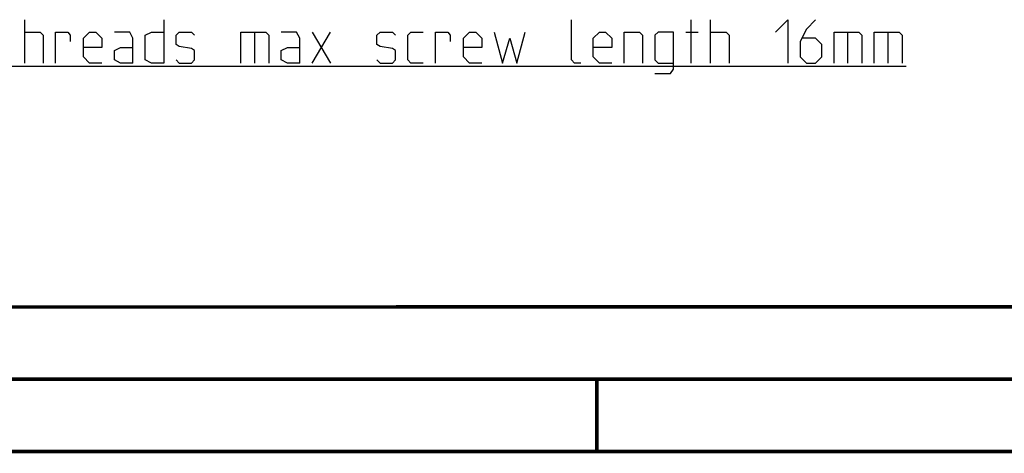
# Model space of a CAD drawing. Extents: x 0 to 420, y 0 to 297.
# Tile 12 of 116: x 85 to 153, y 0 to 30. Entities that reach past the tile are written whole.
import ezdxf

# ---------------------------------------------------------------- set-up
doc = ezdxf.new("R2010")
doc.units = 0
doc.header["$LTSCALE"] = 23.1
doc.layers.get('0').update_dxf_attribs({"linetype": 'CONTINUOUS'})

msp = doc.modelspace()

# ---------------------------------------------------------------- linework, layer by layer
at = {"color": 2, "linetype": 'CONTINUOUS'}
for p, q in [((85.31, 26.91), (85.31, 29.91)), ((131.524, 26.91), (131.524, 29.91)), ((132.882, 26.91), (132.882, 29.91)), ((101.239, 29.053), (101.239, 26.91)), ((105.239, 29.053), (106.524, 26.91)), ((105.239, 26.91), (106.524, 29.053)), ((131.167, 29.053), (132.024, 29.053)), ((142.382, 29.053), (142.382, 26.91)), ((145.167, 29.053), (145.167, 26.91)), ((45.024, 26.687), (146.453, 26.687))]:
    msp.add_line(p, q, dxfattribs=at)
at = {"color": 7, "linetype": 'CONTINUOUS'}
msp.add_line((409.86, 10.074), (25.007, 10.013), dxfattribs=at)
at = {"color": 2, "linetype": 'CONTINUOUS'}
for points in [[(94.953, 29.91), (94.953, 26.91), (94.096, 26.91), (93.667, 27.125), (93.667, 28.839), (94.096, 29.053), (94.953, 29.053)], [(123.882, 26.91), (123.453, 26.91), (123.239, 27.125), (123.239, 29.91)], [(137.382, 29.053), (138.239, 29.91), (138.239, 26.91)], [(140.167, 29.91), (139.524, 29.267), (139.096, 28.41), (139.096, 27.339), (139.524, 26.91), (140.167, 26.91), (140.596, 27.339), (140.596, 28.196), (140.167, 28.625), (139.239, 28.625)], [(85.31, 29.053), (86.382, 29.053), (86.596, 28.839), (86.596, 26.91)], [(87.453, 26.91), (87.453, 29.053), (88.31, 29.053), (88.453, 28.839), (88.453, 28.41)], [(90.667, 26.91), (89.81, 26.91), (89.382, 27.339), (89.382, 28.625), (89.81, 29.053), (90.239, 29.053), (90.667, 28.625), (90.667, 27.982), (89.382, 27.982)], [(92.81, 26.91), (92.81, 28.625), (92.596, 29.053), (91.524, 29.053)], [(95.81, 27.125), (96.024, 26.91), (96.882, 26.91), (97.096, 27.125), (97.096, 27.767), (96.882, 27.91), (96.024, 28.053), (95.81, 28.196), (95.81, 28.839), (96.024, 29.053), (96.882, 29.053), (97.096, 28.839)], [(100.31, 26.91), (100.31, 29.053), (102.024, 29.053), (102.239, 28.839), (102.239, 26.91)], [(104.382, 26.91), (104.382, 28.625), (104.167, 29.053), (103.096, 29.053)], [(109.739, 27.125), (109.953, 26.91), (110.81, 26.91), (111.024, 27.125), (111.024, 27.767), (110.81, 27.91), (109.953, 28.053), (109.739, 28.196), (109.739, 28.839), (109.953, 29.053), (110.81, 29.053), (111.024, 28.839)], [(112.953, 26.91), (112.096, 26.91), (111.882, 27.125), (111.882, 28.839), (112.096, 29.053), (112.953, 29.053)], [(113.81, 26.91), (113.81, 29.053), (114.667, 29.053), (114.81, 28.839), (114.81, 28.41)], [(117.024, 26.91), (116.167, 26.91), (115.739, 27.339), (115.739, 28.625), (116.167, 29.053), (116.596, 29.053), (117.024, 28.625), (117.024, 27.982), (115.739, 27.982)], [(117.882, 29.053), (118.453, 26.91), (118.953, 28.625), (119.453, 26.91), (120.024, 29.053)], [(126.024, 26.91), (125.167, 26.91), (124.739, 27.339), (124.739, 28.625), (125.167, 29.053), (125.596, 29.053), (126.024, 28.625), (126.024, 27.982), (124.739, 27.982)], [(126.882, 26.91), (126.882, 29.053), (127.953, 29.053), (128.167, 28.839), (128.167, 26.91)], [(129.024, 26.196), (130.096, 26.196), (130.31, 26.482), (130.31, 29.053), (129.239, 29.053), (129.024, 28.839), (129.024, 27.125), (129.239, 26.91), (130.31, 26.91)], [(132.882, 29.053), (133.953, 29.053), (134.167, 28.839), (134.167, 26.91)], [(141.453, 26.91), (141.453, 29.053), (143.167, 29.053), (143.382, 28.839), (143.382, 26.91)], [(144.239, 26.91), (144.239, 29.053), (145.953, 29.053), (146.167, 28.839), (146.167, 26.91)], [(92.81, 26.91), (91.953, 26.91), (91.524, 27.125), (91.524, 27.767), (91.953, 27.982), (92.81, 27.982)], [(104.382, 26.91), (103.524, 26.91), (103.096, 27.125), (103.096, 27.767), (103.524, 27.982), (104.382, 27.982)]]:
    msp.add_lwpolyline(points, dxfattribs=at)
at = {"color": 7, "linetype": 'CONTINUOUS', "const_width": 0.25}
for points in [[(409.831, 10.048), (25, 10)], [(20, 5), (415, 5)], [(125, 0), (125, 5)], [(420, 0), (0, 0)]]:
    msp.add_lwpolyline(points, dxfattribs=at)

doc.saveas('drawing.dxf')
